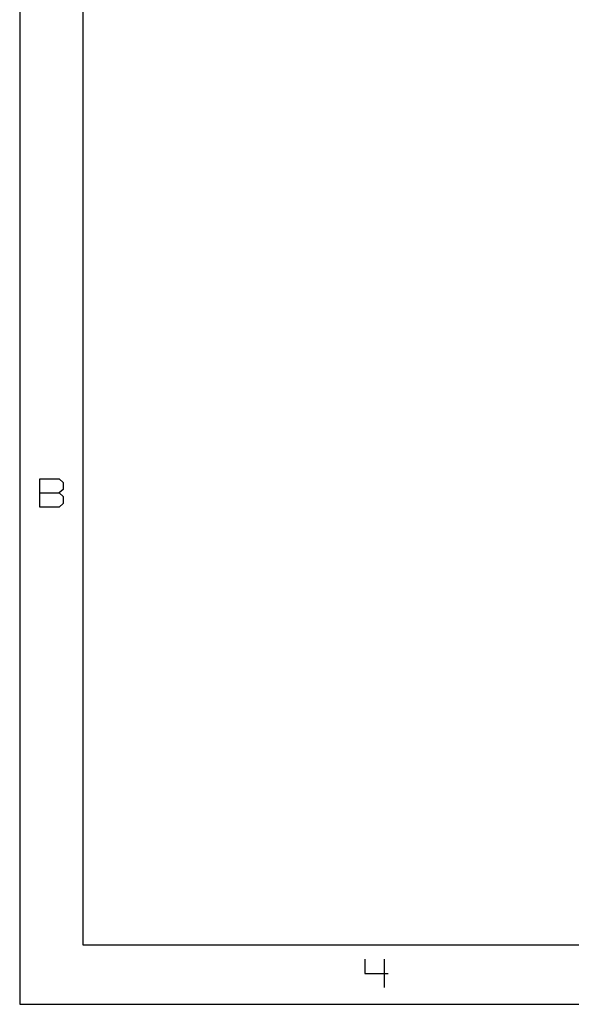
# Model space of a CAD drawing. Extents: x -658 to 530, y -320 to 521.
# Tile 1 of 28: x -658 to -427, y -320 to 92. Entities that reach past the tile are written whole.
import ezdxf

# ---------------------------------------------------------------- set-up
doc = ezdxf.new("R2010")
doc.units = 0
doc.layers.add('1', color=1, linetype='CONTINUOUS')

msp = doc.modelspace()

# ---------------------------------------------------------------- linework, layer by layer
at = {"layer": '1'}
for p, q in [((-657.9, 520.75), (-657.9, -319.52)), ((-631.5, 492.25), (-631.5, -294.63)), ((-649.43, -111.58), (-649.43, -99.8)), ((-649.43, -99.8), (-641.35, -99.8)), ((-641.35, -99.8), (-639.75, -101.28)), ((-639.75, -101.28), (-639.75, -104.23)), ((-649.43, -105.7), (-641.35, -105.7)), ((-639.75, -104.23), (-641.35, -105.7)), ((-641.35, -105.7), (-639.75, -107.18)), ((-639.75, -110.1), (-641.35, -111.58)), ((-639.75, -107.18), (-639.75, -110.1)), ((-641.35, -111.58), (-649.43, -111.58)), ((-631.5, -294.63), (503.92, -294.63)), ((-513.63, -300.68), (-513.63, -306.58)), ((-505.55, -300.68), (-505.55, -312.45)), ((-513.63, -306.58), (-503.93, -306.58)), ((-657.9, -319.52), (530.35, -319.52))]:
    msp.add_line(p, q, dxfattribs=at)

doc.saveas('drawing.dxf')
